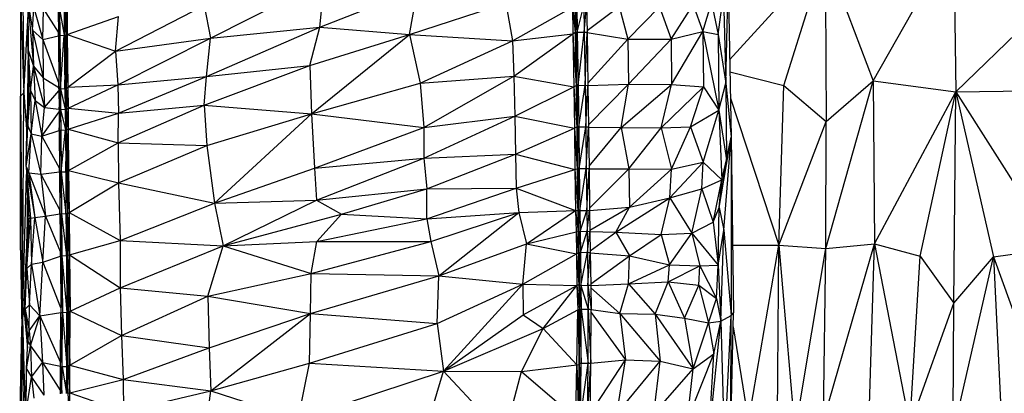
# Model space of a CAD drawing. Header units: millimetres. Extents: x 0 to 2209, y 0 to 979.
# Tile 5 of 27: x 0 to 575, y 432 to 650. Entities that reach past the tile are written whole.
import ezdxf

# ---------------------------------------------------------------- set-up
doc = ezdxf.new("R2010")
doc.units = ezdxf.units.MM
doc.header["$MEASUREMENT"] = 0
doc.layers.add('Crea2D$visibili$tangenti', color=7, linetype='Continuous', true_color=0x000000)

msp = doc.modelspace()

# ---------------------------------------------------------------- linework, layer by layer
at = {"layer": 'Crea2D$visibili$tangenti'}
for p, q in [((414.61, 626.58), (464.03, 680.98)), ((470.4, 679.17), (471.05, 590.57)), ((473.01, 680.95), (498.48, 614.38)), ((111.37, 639.13), (177.96, 672.86)), ((175.25, 645.62), (177.96, 672.86)), ((446.17, 611.54), (467.19, 677.97)), ((498.48, 614.38), (533.4, 675.78)), ((545.7, 673.86), (546.77, 607.93)), ((546.77, 607.93), (616.28, 675.29)), ((175.25, 645.62), (232.34, 668.04)), ((227.59, 641.28), (232.34, 668.04)), ((412.44, 613.04), (413.79, 671.39)), ((413.79, 671.39), (415.44, 581.47)), ((0.39, 666.95), (2.42, 607.38)), ((0.39, 666.95), (0.48, 605.37)), ((1.84, 661.34), (2.42, 607.38)), ((407.98, 641.31), (410.98, 663.45)), ((410.98, 663.45), (412.44, 613.04)), ((4.84, 660.39), (8.05, 622.92)), ((4.84, 660.39), (5.04, 632.23)), ((4.84, 660.39), (7.56, 643.8)), ((7.56, 643.8), (8.34, 656.9)), ((8.34, 656.9), (13.47, 638.36)), ((13.47, 638.36), (13.86, 656.2)), ((13.86, 656.2), (22.56, 642.64)), ((22.39, 656.26), (22.58, 640.84)), ((22.58, 640.84), (23.26, 656.3)), ((23.26, 656.3), (23.45, 640.87)), ((23.26, 656.3), (25.98, 640.99)), ((25.88, 656.43), (26.85, 641.05)), ((25.88, 656.43), (25.98, 640.99)), ((26.66, 656.47), (26.85, 641.05)), ((26.75, 656.47), (27.82, 641.42)), ((26.75, 656.47), (26.85, 641.05)), ((27.72, 656.89), (27.82, 641.42)), ((56.03, 631.68), (107.79, 658.35)), ((107.79, 658.35), (111.37, 639.13)), ((227.59, 641.28), (284, 659.7)), ((284, 659.7), (287.79, 637.75)), ((287.79, 637.75), (322.77, 657.34)), ((322.77, 657.34), (322.97, 641.71)), ((322.77, 657.34), (324.42, 642.71)), ((324.13, 658.13), (324.42, 642.71)), ((324.33, 658.11), (325.59, 642.73)), ((324.33, 658.11), (324.62, 642.68)), ((324.33, 658.11), (324.42, 642.71)), ((325.3, 658.15), (325.59, 642.73)), ((325.59, 642.73), (329.46, 658.24)), ((329.46, 658.24), (329.75, 642.81)), ((329.75, 642.81), (331.11, 658.16)), ((331.11, 658.16), (331.4, 642.74)), ((331.38, 643.65), (350.02, 657.69)), ((350.02, 657.69), (355.25, 638.59)), ((355.25, 638.59), (373.56, 657.48)), ((373.56, 657.48), (380.45, 638.59)), ((380.45, 638.59), (393.34, 658.63)), ((393.34, 658.63), (398.96, 643.09)), ((398.96, 643.09), (404, 659.78)), ((404, 659.78), (407.98, 641.31)), ((2.42, 607.38), (4.89, 653.22)), ((27.82, 641.42), (57.77, 651.93)), ((56.03, 631.68), (57.77, 651.93)), ((4.56, 636.6), (4.92, 649.72)), ((109.14, 616.87), (175.25, 645.62)), ((111.37, 639.13), (175.25, 645.62)), ((169.43, 623.27), (175.25, 645.62)), ((175.25, 645.62), (227.59, 641.28)), ((7.56, 643.8), (8.05, 622.92)), ((7.56, 643.8), (13.76, 616.02)), ((7.56, 643.8), (13.47, 638.36)), ((13.47, 638.36), (22.58, 640.67)), ((13.47, 638.36), (22.85, 612.82)), ((13.47, 638.36), (13.76, 616.02)), ((22.58, 640.84), (23.45, 640.87)), ((22.58, 640.84), (22.88, 609.71)), ((22.88, 609.71), (23.45, 640.87)), ((23.45, 640.87), (25.98, 640.99)), ((23.45, 640.87), (23.75, 609.76)), ((23.75, 609.74), (25.98, 640.99)), ((25.98, 640.99), (26.85, 641.05)), ((25.98, 640.99), (26.36, 609.88)), ((26.36, 609.95), (26.85, 641.05)), ((26.85, 641.05), (27.82, 641.42)), ((26.85, 641.05), (28.11, 610.66)), ((26.85, 641.05), (27.23, 609.94)), ((26.85, 641.05), (27.14, 609.92)), ((27.82, 641.42), (56.03, 631.68)), ((27.82, 641.42), (28.11, 610.66)), ((56.03, 631.68), (111.37, 639.13)), ((57.38, 612), (111.37, 639.13)), ((109.14, 616.87), (111.37, 639.13)), ((169.43, 623.27), (227.59, 641.28)), ((170.5, 595.07), (227.59, 641.28)), ((227.59, 641.28), (287.79, 637.75)), ((227.59, 641.28), (233.89, 612.98)), ((287.79, 637.75), (322.97, 641.71)), ((288.56, 617), (322.97, 641.71)), ((322.97, 641.71), (324.42, 642.71)), ((322.97, 641.71), (323.55, 610.91)), ((322.97, 641.71), (324.91, 611.59)), ((324.42, 642.71), (324.91, 611.59)), ((324.42, 642.71), (324.62, 642.68)), ((324.62, 642.68), (325.59, 642.73)), ((324.62, 642.68), (325.1, 611.56)), ((324.62, 642.68), (324.91, 611.59)), ((325.1, 611.56), (325.59, 642.73)), ((325.59, 642.73), (329.75, 642.81)), ((325.59, 642.73), (326.07, 611.63)), ((326.07, 611.63), (329.75, 642.81)), ((329.75, 642.81), (331.4, 642.74)), ((329.75, 642.81), (330.24, 611.73)), ((330.24, 611.73), (331.4, 642.74)), ((331.4, 642.74), (331.89, 611.63)), ((331.4, 642.43), (355.25, 638.59)), ((331.86, 613.01), (355.25, 638.59)), ((355.25, 638.59), (380.45, 638.59)), ((355.25, 638.59), (355.54, 612.43)), ((355.54, 612.43), (380.45, 638.59)), ((380.45, 638.59), (398.96, 643.09)), ((380.45, 638.59), (380.64, 612.23)), ((380.64, 612.23), (398.96, 643.09)), ((398.96, 643.09), (408.27, 597.31)), ((398.96, 643.09), (407.98, 641.31)), ((398.96, 643.09), (399.25, 610.8)), ((407.98, 641.31), (408.27, 597.31)), ((407.98, 641.31), (412.44, 613.04)), ((4.56, 636.6), (5.52, 614.02)), ((4.56, 636.6), (6.3, 608.68)), ((4.56, 636.6), (5.04, 632.23)), ((233.89, 612.98), (287.79, 637.75)), ((287.79, 637.75), (288.56, 617)), ((5.04, 632.23), (6.3, 608.68)), ((5.04, 632.23), (8.05, 622.92)), ((28.11, 610.66), (56.03, 631.68)), ((56.03, 631.68), (57.38, 612)), ((4.76, 599.68), (5, 626.18)), ((6.3, 608.68), (8.05, 622.92)), ((8.05, 622.92), (14.54, 598.75)), ((8.05, 622.92), (13.76, 616.02)), ((8.05, 622.92), (9.11, 602.79)), ((107.69, 600.17), (169.43, 623.27)), ((109.14, 616.87), (169.43, 623.27)), ((169.43, 623.27), (170.5, 595.07)), ((13.76, 616.02), (14.54, 598.75)), ((13.76, 616.02), (22.87, 610.49)), ((57.38, 612), (109.14, 616.87)), ((57.77, 595.55), (109.14, 616.87)), ((107.69, 600.17), (109.14, 616.87)), ((233.89, 612.98), (288.56, 617)), ((235.93, 587.03), (288.56, 617)), ((288.56, 617), (323.55, 610.91)), ((288.56, 617), (289.14, 593.79)), ((414.74, 619.64), (446.17, 611.54)), ((4.36, 592.19), (5.52, 614.02)), ((4.75, 588.09), (5.52, 614.02)), ((5.52, 614.02), (6.3, 608.68)), ((22.88, 609.71), (23.75, 609.74)), ((22.88, 609.71), (22.97, 597.63)), ((22.97, 597.63), (23.75, 609.74)), ((23.75, 609.74), (26.36, 609.88)), ((23.75, 609.74), (26.46, 597.78)), ((23.75, 609.74), (23.84, 597.64)), ((26.36, 609.88), (27.14, 609.92)), ((26.36, 609.88), (27.33, 597.85)), ((26.36, 609.88), (26.46, 597.78)), ((27.14, 609.92), (27.23, 609.94)), ((27.14, 609.92), (27.34, 597.85)), ((27.23, 609.94), (28.11, 610.66)), ((27.23, 609.94), (28.3, 598.32)), ((27.23, 609.94), (27.34, 597.85)), ((28.11, 610.66), (57.38, 612)), ((28.11, 610.66), (28.3, 598.32)), ((28.3, 598.32), (57.38, 612)), ((57.38, 612), (57.77, 595.55)), ((170.5, 595.07), (233.89, 612.98)), ((233.89, 612.98), (235.93, 587.03)), ((289.14, 593.79), (323.55, 610.91)), ((323.55, 610.91), (324.91, 611.59)), ((323.55, 610.91), (323.94, 586.79)), ((323.55, 610.91), (325.3, 587.41)), ((324.91, 611.59), (325.3, 587.41)), ((324.91, 611.59), (325.1, 611.56)), ((325.1, 611.56), (326.07, 611.63)), ((325.1, 611.56), (325.3, 587.41)), ((325.1, 611.56), (325.49, 587.37)), ((325.49, 587.37), (326.07, 611.63)), ((326.07, 611.63), (330.24, 611.73)), ((326.07, 611.63), (326.46, 587.43)), ((326.46, 587.43), (330.24, 611.73)), ((330.24, 611.73), (330.63, 587.52)), ((330.24, 611.73), (331.89, 611.63)), ((330.63, 587.52), (331.89, 611.63)), ((331.89, 611.6), (355.54, 612.43)), ((331.89, 611.6), (332.18, 587.44)), ((332.16, 588.71), (355.54, 612.43)), ((351.18, 587.16), (355.54, 612.43)), ((351.18, 587.16), (380.64, 612.23)), ((355.54, 612.43), (380.64, 612.23)), ((374.63, 586.89), (380.64, 612.23)), ((374.63, 586.89), (399.25, 610.8)), ((380.64, 612.23), (399.25, 610.8)), ((391.79, 587.52), (399.25, 610.8)), ((399.25, 610.8), (408.27, 597.31)), ((408.27, 597.31), (412.44, 613.04)), ((412.44, 613.04), (415.44, 581.47)), ((412.44, 613.04), (412.72, 568.15)), ((443.26, 518.38), (446.17, 611.54)), ((446.17, 611.54), (471.05, 590.57)), ((470.79, 516.46), (498.48, 614.38)), ((471.05, 590.57), (498.48, 614.38)), ((498.48, 614.38), (499.3, 519.22)), ((498.48, 614.38), (546.77, 607.93)), ((0.48, 605.37), (2.42, 607.38)), ((0.48, 605.37), (1.55, 475.39)), ((0.48, 515.51), (0.48, 605.37)), ((1.55, 475.39), (2.42, 607.38)), ((2.42, 607.38), (4.16, 583.46)), ((4.75, 588.09), (6.3, 608.68)), ((6.3, 608.68), (6.79, 583.46)), ((6.3, 608.68), (9.11, 602.79)), ((14.54, 598.75), (22.88, 608.59)), ((415.02, 604.29), (443.26, 518.38)), ((499.3, 519.22), (546.77, 607.93)), ((525.82, 512), (546.77, 607.93)), ((545.49, 484.64), (546.77, 607.93)), ((546.77, 607.93), (605.27, 608.75)), ((546.77, 607.93), (568.63, 511.66)), ((546.77, 607.93), (604.5, 516.8)), ((6.79, 583.46), (9.11, 602.79)), ((9.11, 602.79), (12.99, 582.03)), ((9.11, 602.79), (14.54, 598.75)), ((12.99, 582.03), (14.54, 598.75)), ((14.54, 598.75), (22.97, 597.85)), ((27.34, 597.85), (28.3, 598.32)), ((28.3, 598.32), (57.77, 595.55)), ((28.3, 598.32), (28.4, 586.05)), ((57.57, 578.14), (107.69, 600.17)), ((57.77, 595.55), (107.69, 600.17)), ((107.69, 600.17), (170.5, 595.07)), ((107.69, 600.17), (109.34, 576.58)), ((12.99, 582.03), (22.98, 596.24)), ((22.97, 597.63), (23.84, 597.64)), ((22.97, 597.63), (23.07, 585.51)), ((23.07, 585.51), (23.84, 597.64)), ((23.84, 597.64), (26.46, 597.78)), ((23.84, 597.64), (26.66, 585.66)), ((23.84, 597.64), (23.94, 585.53)), ((26.46, 597.78), (27.34, 597.83)), ((26.46, 597.78), (26.66, 585.66)), ((26.46, 597.78), (27.43, 585.72)), ((27.34, 597.85), (28.4, 586.05)), ((27.34, 597.83), (27.43, 585.72)), ((28.4, 586.05), (57.77, 595.55)), ((57.57, 578.14), (57.77, 595.55)), ((109.34, 576.58), (170.5, 595.07)), ((113.8, 543.03), (170.5, 595.07)), ((170.5, 595.07), (235.93, 587.03)), ((170.5, 595.07), (172.25, 563.46)), ((235.93, 587.03), (289.14, 593.79)), ((236.02, 569.18), (289.14, 593.79)), ((289.14, 593.79), (323.94, 586.79)), ((289.14, 593.79), (289.62, 571.54)), ((391.79, 587.52), (408.27, 597.31)), ((399.06, 566.81), (408.27, 597.31)), ((408.27, 597.31), (412.72, 568.15)), ((408.27, 597.31), (410.01, 556.56)), ((3.78, 566.24), (4.36, 592.19)), ((3.78, 564.35), (4.36, 592.19)), ((3.78, 564.35), (4.75, 588.09)), ((4.36, 592.19), (4.75, 588.09)), ((4.75, 588.09), (6.79, 583.46)), ((172.25, 563.46), (235.93, 587.03)), ((235.93, 587.03), (236.02, 569.18)), ((289.62, 571.54), (323.94, 586.79)), ((323.94, 586.79), (325.3, 587.41)), ((323.94, 586.79), (324.23, 562.64)), ((323.94, 586.79), (325.59, 563.09)), ((325.3, 587.41), (325.59, 563.09)), ((325.3, 587.41), (325.49, 587.37)), ((325.49, 587.37), (326.46, 587.43)), ((325.49, 587.37), (325.78, 563.06)), ((325.49, 587.37), (325.59, 563.09)), ((325.78, 563.06), (326.46, 587.43)), ((326.46, 587.43), (330.63, 587.52)), ((326.46, 587.43), (326.75, 563.11)), ((326.75, 563.11), (330.63, 587.52)), ((330.63, 587.52), (332.18, 587.44)), ((330.63, 587.52), (330.91, 563.18)), ((330.91, 563.18), (332.18, 587.44)), ((332.18, 587.44), (332.56, 563.12)), ((332.18, 587.34), (351.18, 587.16)), ((332.54, 564.63), (351.18, 587.16)), ((351.18, 587.16), (355.83, 562.98)), ((351.18, 587.16), (374.63, 586.89)), ((355.83, 562.98), (374.63, 586.89)), ((374.63, 586.89), (391.79, 587.52)), ((374.63, 586.89), (380.64, 562.71)), ((380.64, 562.71), (391.79, 587.52)), ((391.79, 587.52), (399.06, 566.81)), ((443.26, 518.38), (471.05, 590.57)), ((470.79, 516.46), (471.05, 590.57)), ((3.78, 564.35), (6.79, 583.46)), ((5.43, 560.7), (6.79, 583.46)), ((6.79, 583.46), (12.31, 559.86)), ((6.79, 583.46), (12.99, 582.03)), ((12.31, 559.86), (12.99, 582.03)), ((12.99, 582.03), (23.07, 585.27)), ((12.99, 582.03), (23.25, 563.26)), ((23.07, 585.51), (23.94, 585.53)), ((23.07, 585.51), (23.26, 561.17)), ((23.26, 561.17), (23.94, 585.53)), ((23.94, 585.53), (26.66, 585.66)), ((23.94, 585.53), (24.14, 561.19)), ((24.14, 561.19), (26.66, 585.66)), ((26.66, 585.66), (27.43, 585.71)), ((26.66, 585.66), (26.85, 561.32)), ((26.85, 561.32), (27.43, 585.71)), ((27.43, 585.72), (28.4, 586.05)), ((27.43, 585.72), (28.59, 561.94)), ((27.43, 585.71), (27.62, 561.39)), ((27.43, 585.71), (27.72, 561.37)), ((28.4, 586.05), (57.57, 578.14)), ((28.4, 586.05), (28.59, 561.94)), ((408.56, 540.46), (415.44, 581.47)), ((411.27, 527.22), (415.44, 581.47)), ((412.72, 568.15), (415.44, 581.47)), ((415.44, 581.47), (416.89, 478.99)), ((415.44, 581.47), (415.54, 477.47)), ((28.59, 561.94), (57.57, 578.14)), ((57.57, 578.14), (109.34, 576.58)), ((57.57, 578.14), (57.77, 554.73)), ((57.77, 554.73), (109.34, 576.58)), ((109.34, 576.58), (113.8, 543.03)), ((236.02, 569.18), (289.62, 571.54)), ((237.86, 551.29), (289.62, 571.54)), ((289.62, 571.54), (324.23, 562.64)), ((289.62, 571.54), (290.01, 551.72)), ((3.78, 564.35), (3.78, 566.24)), ((3.78, 564.35), (5.43, 534.12)), ((3.78, 564.35), (5.43, 560.7)), ((3.78, 564.35), (8.82, 534.53)), ((3.78, 564.35), (6.3, 534.18)), ((172.25, 563.46), (236.02, 569.18)), ((173.41, 544.79), (236.02, 569.18)), ((236.02, 569.18), (237.86, 551.29)), ((379.67, 546.07), (399.06, 566.81)), ((380.64, 562.71), (399.06, 566.81)), ((398.38, 551.29), (399.06, 566.81)), ((399.06, 566.81), (410.01, 556.56)), ((408.56, 540.46), (412.72, 568.15)), ((410.01, 556.56), (412.72, 568.15)), ((1.55, 475.39), (4.02, 559.72)), ((3.99, 560.47), (4.75, 539.83)), ((5.43, 560.7), (15.02, 535.34)), ((5.43, 560.7), (8.82, 534.53)), ((5.43, 560.7), (12.31, 559.86)), ((12.31, 559.86), (23.26, 561.16)), ((12.31, 559.86), (15.02, 535.34)), ((12.31, 559.86), (23.44, 538.9)), ((23.26, 561.17), (24.14, 561.19)), ((23.26, 561.17), (23.45, 536.76)), ((23.45, 536.76), (24.14, 561.19)), ((24.14, 561.19), (26.85, 561.32)), ((24.14, 561.19), (27.04, 536.91)), ((24.14, 561.19), (24.43, 536.78)), ((26.85, 561.32), (27.62, 561.39)), ((26.85, 561.32), (27.04, 536.91)), ((27.04, 536.91), (27.62, 561.39)), ((27.62, 561.39), (27.91, 536.97)), ((27.62, 561.39), (27.72, 561.37)), ((27.72, 561.37), (28.59, 561.94)), ((27.72, 561.37), (28.88, 537.56)), ((27.72, 561.37), (27.91, 536.95)), ((28.59, 561.94), (57.77, 554.73)), ((28.59, 561.94), (28.88, 537.56)), ((113.8, 543.03), (172.25, 563.46)), ((172.25, 563.46), (173.41, 544.79)), ((290.01, 551.72), (324.23, 562.64)), ((324.23, 562.64), (325.59, 563.09)), ((324.23, 562.64), (324.62, 538.63)), ((324.23, 562.64), (325.98, 538.68)), ((325.59, 563.09), (325.98, 538.68)), ((325.59, 563.09), (325.78, 563.06)), ((325.78, 563.06), (326.75, 563.11)), ((325.78, 563.06), (325.98, 538.68)), ((325.78, 563.06), (326.17, 538.65)), ((326.17, 538.65), (326.75, 563.11)), ((326.75, 563.11), (330.91, 563.18)), ((326.75, 563.11), (327.14, 538.7)), ((327.14, 538.7), (330.91, 563.18)), ((330.91, 563.18), (331.3, 538.77)), ((330.91, 563.18), (332.56, 563.12)), ((331.3, 538.77), (332.56, 563.12)), ((332.56, 563.12), (332.86, 538.73)), ((332.56, 563.01), (355.83, 562.98)), ((332.84, 539.96), (355.83, 562.98)), ((355.83, 562.98), (356.12, 540.61)), ((355.83, 562.98), (380.64, 562.71)), ((356.12, 540.61), (380.64, 562.71)), ((379.67, 546.07), (380.64, 562.71)), ((28.88, 537.56), (57.77, 554.73)), ((57.77, 554.73), (113.8, 543.03)), ((57.77, 554.73), (58.64, 521.09)), ((398.38, 551.29), (410.01, 556.56)), ((404.97, 531.93), (410.01, 556.56)), ((408.56, 540.46), (410.01, 556.56)), ((173.41, 544.79), (237.86, 551.29)), ((187.95, 536.59), (237.86, 551.29)), ((237.86, 551.29), (290.01, 551.72)), ((237.86, 533.88), (290.01, 551.72)), ((237.86, 533.88), (237.86, 551.29)), ((290.01, 551.72), (324.62, 538.63)), ((290.01, 551.72), (291.47, 537.46)), ((379.67, 546.07), (398.38, 551.29)), ((392.57, 525.54), (398.38, 551.29)), ((398.38, 551.29), (404.97, 531.93)), ((4.5, 530.81), (4.52, 546.04)), ((58.64, 521.09), (113.8, 543.03)), ((113.8, 543.03), (173.41, 544.79)), ((113.8, 543.03), (118.74, 518.06)), ((118.74, 518.06), (173.41, 544.79)), ((173.41, 544.79), (187.95, 536.59)), ((332.86, 538.73), (356.12, 540.61)), ((333.04, 527.17), (356.12, 540.61)), ((348.07, 526.05), (379.67, 546.07)), ((348.07, 526.05), (356.12, 540.61)), ((356.12, 540.61), (379.67, 546.07)), ((374.54, 524.61), (379.67, 546.07)), ((379.67, 546.07), (392.57, 525.54)), ((4.17, 518.43), (4.75, 539.83)), ((4.75, 539.83), (5.43, 534.12)), ((8.82, 534.53), (15.02, 535.34)), ((13.47, 508.46), (15.02, 535.34)), ((15.02, 535.34), (23.45, 536.68)), ((15.02, 535.34), (23.72, 514.76)), ((23.45, 536.76), (24.43, 536.78)), ((23.45, 536.76), (23.46, 536.68)), ((23.45, 536.76), (23.75, 512.31)), ((23.75, 512.31), (24.43, 536.78)), ((24.43, 536.78), (27.04, 536.91)), ((24.43, 536.78), (27.34, 512.46)), ((24.43, 536.78), (24.62, 512.31)), ((27.04, 536.91), (27.91, 536.97)), ((27.04, 536.91), (27.34, 512.46)), ((27.34, 512.46), (27.91, 536.97)), ((27.91, 536.95), (28.88, 537.56)), ((27.91, 536.95), (29.08, 512.77)), ((27.91, 536.95), (28.11, 512.52)), ((27.91, 536.95), (28.21, 512.48)), ((28.88, 537.56), (58.64, 521.09)), ((28.88, 537.56), (29.08, 512.77)), ((118.74, 518.06), (187.95, 536.59)), ((173.6, 520.52), (187.95, 536.59)), ((187.95, 536.59), (237.86, 533.88)), ((237.86, 533.88), (291.47, 537.46)), ((240.09, 520.7), (291.47, 537.46)), ((244.84, 500.59), (291.47, 537.46)), ((291.47, 537.46), (324.62, 538.63)), ((291.47, 537.46), (296.02, 519.18)), ((296.02, 519.18), (324.62, 538.63)), ((324.62, 538.63), (325.98, 538.68)), ((324.62, 538.63), (325, 526.18)), ((324.62, 538.63), (326.17, 526.45)), ((325.98, 538.68), (326.17, 526.45)), ((325.98, 538.68), (326.17, 538.65)), ((326.17, 538.65), (327.14, 538.7)), ((326.17, 526.45), (326.17, 538.65)), ((326.17, 538.65), (326.36, 526.44)), ((326.36, 526.44), (327.14, 538.7)), ((327.14, 538.7), (331.3, 538.77)), ((327.14, 538.7), (327.33, 526.46)), ((327.33, 526.46), (331.3, 538.77)), ((331.3, 538.77), (331.5, 526.54)), ((331.3, 538.77), (332.86, 538.73)), ((331.5, 526.54), (332.86, 538.73)), ((332.86, 538.73), (333.05, 526.51)), ((404.97, 531.93), (408.56, 540.46)), ((407.88, 506.72), (408.56, 540.46)), ((408.56, 540.46), (411.27, 527.22)), ((3.68, 505.61), (5.43, 534.12)), ((4.17, 504.91), (6.3, 534.18)), ((4.17, 518.43), (5.43, 534.12)), ((4.17, 504.91), (5.43, 534.12)), ((5.43, 534.12), (6.3, 534.18)), ((6.3, 534.18), (8.82, 534.53)), ((6.3, 534.18), (6.98, 507.44)), ((6.98, 507.44), (8.82, 534.53)), ((8.82, 534.53), (13.47, 508.46)), ((173.6, 520.52), (237.86, 533.88)), ((237.86, 533.88), (240.09, 520.7)), ((392.57, 525.54), (404.97, 531.93)), ((404.97, 531.93), (407.88, 506.72)), ((296.02, 519.18), (325, 526.18)), ((325, 526.18), (326.17, 526.45)), ((325, 526.18), (325.1, 513.49)), ((325, 526.18), (326.36, 514.22)), ((326.17, 526.45), (326.36, 514.22)), ((326.17, 526.45), (326.36, 526.44)), ((326.36, 526.44), (327.33, 526.46)), ((326.36, 526.44), (326.46, 514.2)), ((326.36, 514.22), (326.36, 526.44)), ((326.46, 514.2), (327.33, 526.46)), ((327.33, 526.46), (331.5, 526.54)), ((327.33, 526.46), (327.52, 514.23)), ((327.52, 514.23), (331.5, 526.54)), ((331.5, 526.54), (333.05, 526.51)), ((331.5, 526.54), (331.6, 514.31)), ((331.6, 514.31), (333.05, 526.51)), ((333.05, 526.51), (333.25, 514.28)), ((333.05, 526.36), (348.07, 526.05)), ((333.23, 515.14), (348.07, 526.05)), ((348.07, 526.05), (374.54, 524.61)), ((348.07, 526.05), (356.21, 512.22)), ((356.21, 512.22), (374.54, 524.61)), ((374.54, 524.61), (392.57, 525.54)), ((374.54, 524.61), (379.48, 507)), ((379.48, 507), (392.57, 525.54)), ((392.57, 525.54), (407.88, 506.72)), ((392.57, 525.54), (397.22, 506.32)), ((407.88, 506.72), (411.27, 527.22)), ((409.53, 474.13), (411.27, 527.22)), ((411.27, 527.22), (415.54, 477.47)), ((3.68, 505.61), (4.17, 518.43)), ((29.08, 512.77), (58.64, 521.09)), ((58.64, 521.09), (118.74, 518.06)), ((58.64, 521.09), (58.74, 493.58)), ((58.74, 493.58), (118.74, 518.06)), ((109.92, 488.62), (118.74, 518.06)), ((118.74, 518.06), (173.6, 520.52)), ((118.74, 518.06), (170.21, 501.96)), ((170.21, 501.96), (240.09, 520.7)), ((170.21, 501.96), (173.6, 520.52)), ((173.6, 520.52), (240.09, 520.7)), ((240.09, 520.7), (244.84, 500.59)), ((244.84, 500.59), (296.02, 519.18)), ((293.89, 495.75), (296.02, 519.18)), ((296.02, 519.18), (325.1, 513.49)), ((416.33, 518.42), (443.26, 518.38)), ((425.53, 415.35), (443.26, 518.38)), ((442.39, 386.58), (443.26, 518.38)), ((443.26, 518.38), (470.79, 516.46)), ((443.26, 518.38), (452.71, 409.13)), ((469.46, 416.43), (499.3, 519.22)), ((470.79, 516.46), (499.3, 519.22)), ((496.09, 415.79), (499.3, 519.22)), ((499.3, 519.22), (519.89, 412.85)), ((499.3, 519.22), (525.82, 512)), ((0.48, 515.51), (1.26, 469.56)), ((0.48, 515.51), (1.55, 475.39)), ((13.47, 508.46), (23.75, 512.06)), ((23.75, 512.31), (24.91, 479.28)), ((23.75, 512.31), (23.94, 479.21)), ((23.75, 512.31), (24.62, 512.31)), ((24.62, 512.31), (27.34, 512.46)), ((24.62, 512.31), (24.91, 479.21)), ((24.62, 512.31), (27.62, 479.36)), ((27.34, 512.46), (28.11, 512.52)), ((27.34, 512.46), (28.4, 479.4)), ((27.34, 512.46), (27.62, 479.36)), ((28.11, 512.52), (28.4, 479.4)), ((28.11, 512.52), (28.5, 479.39)), ((28.11, 512.52), (28.21, 512.48)), ((28.21, 512.48), (29.08, 512.77)), ((28.21, 512.48), (29.47, 479.87)), ((28.21, 512.48), (28.5, 479.39)), ((29.08, 512.77), (58.74, 493.58)), ((29.08, 512.77), (29.47, 479.87)), ((293.89, 495.75), (325.1, 513.49)), ((325.1, 513.49), (326.36, 514.22)), ((325.1, 513.49), (325.39, 494.89)), ((325.1, 513.49), (326.55, 495.58)), ((326.36, 514.22), (326.55, 495.58)), ((326.36, 514.22), (326.46, 514.2)), ((326.46, 514.2), (327.52, 514.23)), ((326.46, 514.2), (326.55, 495.58)), ((326.46, 514.2), (326.75, 494.98)), ((326.75, 494.98), (327.52, 514.23)), ((327.52, 514.23), (331.6, 514.31)), ((327.52, 514.23), (327.72, 495.01)), ((327.72, 495.01), (331.6, 514.31)), ((331.6, 514.31), (331.89, 495.09)), ((331.6, 514.31), (333.25, 514.28)), ((331.89, 495.09), (333.25, 514.28)), ((333.25, 514.28), (333.53, 495.04)), ((333.25, 514.05), (356.21, 512.22)), ((333.52, 495.97), (356.21, 512.22)), ((355.54, 495.84), (356.21, 512.22)), ((356.21, 512.22), (379.48, 507)), ((452.71, 409.13), (470.79, 516.46)), ((469.46, 416.43), (470.79, 516.46)), ((519.89, 412.85), (525.82, 512)), ((525.82, 512), (545.49, 484.64)), ((568.63, 511.66), (604.5, 516.8)), ((4.17, 504.91), (6.98, 507.44)), ((5.82, 483.66), (6.98, 507.44)), ((6.98, 507.44), (13.47, 508.46)), ((6.98, 507.44), (11.73, 477.2)), ((11.73, 477.2), (13.47, 508.46)), ((13.47, 508.46), (23.92, 482.03)), ((355.54, 495.84), (379.48, 507)), ((378.8, 497.14), (379.48, 507)), ((378.8, 497.14), (397.22, 506.32)), ((379.48, 507), (397.22, 506.32)), ((396.63, 495.15), (397.22, 506.32)), ((397.22, 506.32), (407.88, 506.72)), ((397.22, 506.32), (407.01, 487.42)), ((407.01, 487.42), (407.88, 506.72)), ((407.88, 506.72), (409.53, 474.13)), ((545.03, 408.66), (568.63, 511.66)), ((545.49, 484.64), (568.63, 511.66)), ((568.63, 511.66), (604.55, 412.49)), ((568.63, 511.66), (573.44, 412.57)), ((2.52, 479.55), (3.68, 505.61)), ((3.1, 481.16), (3.68, 505.61)), ((3.1, 481.16), (4.17, 504.91)), ((3.68, 505.61), (4.17, 504.91)), ((4.17, 504.91), (5.82, 483.66)), ((109.92, 488.62), (170.21, 501.96)), ((169.82, 478.65), (170.21, 501.96)), ((169.82, 478.65), (244.84, 500.59)), ((170.21, 501.96), (244.84, 500.59)), ((243.78, 472.72), (244.84, 500.59)), ((244.84, 500.59), (293.89, 495.75)), ((243.78, 472.72), (293.89, 495.75)), ((247.46, 444.87), (293.89, 495.75)), ((293.89, 495.75), (325.39, 494.89)), ((293.89, 495.75), (293.99, 477.8)), ((293.99, 477.8), (325.39, 494.89)), ((305.71, 469.88), (325.39, 494.89)), ((325.39, 494.89), (326.55, 495.58)), ((325.39, 494.89), (326.85, 481.12)), ((325.39, 494.89), (325.98, 480.68)), ((326.55, 495.58), (326.85, 481.12)), ((326.55, 495.58), (326.95, 481.09)), ((326.55, 495.58), (326.75, 494.98)), ((326.75, 494.98), (327.72, 495.01)), ((326.75, 494.98), (327.91, 481.14)), ((326.75, 494.98), (326.95, 481.09)), ((327.72, 495.01), (331.89, 495.09)), ((327.72, 495.01), (327.91, 481.14)), ((327.72, 495.01), (332.08, 481.21)), ((331.89, 495.09), (333.73, 481.17)), ((331.89, 495.09), (332.08, 481.21)), ((331.89, 495.09), (333.53, 495.04)), ((333.53, 494.99), (355.54, 495.84)), ((333.53, 495.04), (333.73, 481.17)), ((333.53, 494.99), (333.53, 495.04)), ((350.4, 478.65), (355.54, 495.84)), ((355.54, 495.84), (378.8, 497.14)), ((355.54, 495.84), (371.04, 478.13)), ((371.04, 478.13), (378.8, 497.14)), ((378.8, 497.14), (388.2, 475.96)), ((378.8, 497.14), (396.63, 495.15)), ((388.2, 475.96), (396.63, 495.15)), ((396.63, 495.15), (407.01, 487.42)), ((396.63, 495.15), (402.36, 473.24)), ((29.47, 479.87), (58.74, 493.58)), ((58.74, 493.58), (109.92, 488.62)), ((58.74, 493.58), (59.42, 465.75)), ((333.55, 493.63), (350.4, 478.65)), ((3.1, 481.16), (5.82, 483.66)), ((5.62, 468.45), (5.82, 483.66)), ((5.82, 483.66), (11.73, 477.2)), ((59.42, 465.75), (109.92, 488.62)), ((109.92, 488.62), (169.82, 478.65)), ((109.92, 488.62), (110.59, 458.58)), ((402.36, 473.24), (407.01, 487.42)), ((407.01, 487.42), (409.53, 474.13)), ((519.89, 412.85), (545.49, 484.64)), ((545.03, 408.66), (545.49, 484.64)), ((1.55, 475.39), (2.54, 480.02)), ((2.52, 479.55), (3.1, 481.16)), ((2.52, 479.55), (4.75, 462.27)), ((2.52, 479.55), (4.58, 458.32)), ((3.1, 481.16), (5.62, 468.45)), ((3.1, 481.16), (4.75, 462.27)), ((11.73, 477.2), (23.94, 479.12)), ((23.84, 447.57), (24.91, 479.21)), ((23.84, 447.57), (23.94, 479.21)), ((23.94, 479.21), (23.94, 479.12)), ((23.94, 479.21), (24.91, 479.21)), ((24.82, 447.59), (24.91, 479.21)), ((24.91, 479.21), (27.62, 479.36)), ((24.91, 479.21), (27.53, 447.72)), ((27.53, 447.72), (28.4, 479.4)), ((27.53, 447.72), (27.62, 479.36)), ((27.62, 479.36), (28.4, 479.4)), ((28.3, 447.8), (28.4, 479.4)), ((28.3, 447.8), (28.5, 479.39)), ((28.4, 479.4), (28.5, 479.39)), ((28.4, 447.8), (28.5, 479.39)), ((28.5, 479.39), (29.47, 479.87)), ((28.5, 479.39), (29.37, 448.4)), ((29.37, 448.4), (29.47, 479.87)), ((29.47, 479.87), (59.42, 465.75)), ((110.59, 458.58), (169.82, 478.65)), ((111.57, 433.42), (169.82, 478.65)), ((169.24, 449.7), (169.82, 478.65)), ((169.82, 478.65), (243.78, 472.72)), ((247.46, 444.87), (293.99, 477.8)), ((293.99, 477.8), (305.71, 469.88)), ((305.71, 469.88), (325.98, 480.68)), ((325.39, 448.73), (325.98, 480.68)), ((325.98, 480.68), (326.85, 481.12)), ((325.98, 480.68), (326.75, 448.89)), ((326.75, 448.89), (326.85, 481.12)), ((326.85, 481.12), (326.95, 481.09)), ((326.85, 449.54), (326.85, 481.12)), ((326.85, 449.54), (326.95, 481.09)), ((326.95, 481.09), (327.91, 481.14)), ((326.95, 481.09), (327.82, 449.57)), ((327.82, 449.57), (327.91, 481.14)), ((327.91, 481.14), (332.08, 481.21)), ((327.91, 481.14), (331.98, 449.64)), ((331.98, 449.64), (332.08, 481.21)), ((332.08, 481.21), (333.73, 481.17)), ((332.08, 481.21), (333.53, 449.6)), ((333.53, 449.61), (333.73, 481.17)), ((333.71, 479.09), (353.89, 451.53)), ((333.72, 480.87), (350.4, 478.65)), ((350.4, 478.65), (374.05, 450.78)), ((350.4, 478.65), (371.04, 478.13)), ((350.4, 478.65), (353.89, 451.53)), ((371.04, 478.13), (388.2, 475.96)), ((371.04, 478.13), (393.34, 446.38)), ((371.04, 478.13), (374.05, 450.78)), ((409.53, 474.13), (415.54, 477.47)), ((411.56, 396.47), (415.54, 477.47)), ((415.24, 408.18), (416.89, 478.99)), ((415.24, 408.18), (415.54, 477.47)), ((415.54, 477.47), (416.89, 478.99)), ((0, 350.62), (1.55, 475.39)), ((0.19, 421.68), (1.55, 475.39)), ((1.26, 469.56), (1.55, 475.39)), ((1.55, 475.39), (3.41, 410.48)), ((1.55, 475.39), (2.62, 357.59)), ((5.62, 468.45), (11.73, 477.2)), ((6.3, 459.73), (11.73, 477.2)), ((11.73, 477.2), (13.38, 450.03)), ((11.73, 477.2), (23.85, 450.06)), ((169.24, 449.7), (243.78, 472.72)), ((243.78, 472.72), (247.46, 444.87)), ((388.2, 475.96), (402.36, 473.24)), ((388.2, 475.96), (393.34, 446.38)), ((393.34, 446.38), (402.36, 473.24)), ((402.36, 473.24), (409.53, 474.13)), ((402.36, 473.24), (405.45, 455.11)), ((402.55, 406.3), (409.53, 474.13)), ((405.45, 455.11), (409.53, 474.13)), ((409.53, 474.13), (411.56, 396.47)), ((0.19, 421.68), (1.26, 469.56)), ((4.75, 462.27), (5.62, 468.45)), ((5.62, 468.45), (6.3, 459.73)), ((247.46, 444.87), (305.71, 469.88)), ((293.12, 444.82), (305.71, 469.88)), ((305.71, 469.88), (325.39, 448.73)), ((416.7, 470.82), (425.53, 415.35)), ((4.07, 446.32), (4.75, 462.27)), ((4.75, 462.27), (6.3, 459.73)), ((29.37, 448.4), (59.42, 465.75)), ((59.42, 465.75), (110.59, 458.58)), ((59.42, 465.75), (60.48, 440.15)), ((4.07, 446.32), (6.3, 459.73)), ((6.3, 459.73), (6.88, 441.48)), ((6.3, 459.73), (13.38, 450.03)), ((60.48, 440.15), (110.59, 458.58)), ((110.59, 458.58), (111.57, 433.42)), ((389.95, 416.24), (405.45, 455.11)), ((393.34, 446.38), (405.45, 455.11)), ((402.55, 406.3), (405.45, 455.11)), ((6.88, 441.48), (13.38, 450.03)), ((13.38, 450.03), (23.76, 433.47)), ((13.38, 450.03), (14.05, 431.04)), ((13.38, 450.03), (23.84, 447.9)), ((111.57, 433.42), (169.24, 449.7)), ((162.74, 417.12), (169.24, 449.7)), ((169.24, 449.7), (247.46, 444.87)), ((293.12, 444.82), (325.39, 448.73)), ((324.71, 417.67), (325.39, 448.73)), ((325.39, 448.73), (326.75, 448.89)), ((325.39, 448.73), (326.36, 418.1)), ((326.36, 418.1), (326.85, 449.54)), ((326.36, 418.1), (326.75, 448.89)), ((326.46, 418.05), (327.82, 449.57)), ((326.46, 418.05), (326.85, 449.54)), ((326.75, 448.89), (326.85, 449.54)), ((326.85, 449.54), (327.82, 449.57)), ((327.52, 418.09), (331.98, 449.64)), ((327.52, 418.09), (327.82, 449.57)), ((327.82, 449.57), (331.98, 449.64)), ((331.6, 418.18), (331.98, 449.64)), ((331.6, 418.18), (333.53, 449.6)), ((331.98, 449.64), (333.53, 449.6)), ((333.15, 418.1), (333.53, 449.6)), ((333.17, 420.13), (353.89, 451.53)), ((333.53, 449.61), (353.89, 451.53)), ((348.65, 420.07), (353.89, 451.53)), ((348.65, 420.07), (374.05, 450.78)), ((353.89, 451.53), (374.05, 450.78)), ((370.37, 420.01), (374.05, 450.78)), ((374.05, 450.78), (393.34, 446.38)), ((3.59, 420.1), (4.07, 446.32)), ((3.88, 437.84), (4.07, 446.32)), ((4.07, 446.32), (6.88, 441.48)), ((23.75, 431.82), (23.84, 447.57)), ((23.84, 447.57), (24.82, 447.59)), ((23.84, 447.57), (24.62, 431.84)), ((24.62, 431.84), (24.82, 447.59)), ((24.82, 447.59), (27.53, 447.72)), ((24.82, 447.59), (27.34, 431.98)), ((27.34, 431.98), (27.53, 447.72)), ((27.53, 447.72), (28.3, 447.8)), ((27.53, 447.72), (28.21, 432.07)), ((28.21, 432.07), (28.3, 447.8)), ((28.21, 432.07), (28.4, 447.8)), ((28.3, 447.8), (28.4, 447.8)), ((28.4, 447.8), (29.37, 448.4)), ((28.4, 447.8), (29.27, 432.34)), ((29.27, 432.34), (29.37, 448.4)), ((29.37, 448.4), (60.48, 440.15)), ((162.74, 417.12), (247.46, 444.87)), ((236.12, 406.89), (247.46, 444.87)), ((247.46, 444.87), (283.13, 407.08)), ((247.46, 444.87), (293.12, 444.82)), ((283.13, 407.08), (293.12, 444.82)), ((293.12, 444.82), (324.71, 417.67)), ((370.37, 420.01), (393.34, 446.38)), ((389.95, 416.24), (393.34, 446.38)), ((3.41, 410.48), (3.88, 437.84)), ((3.59, 420.1), (6.88, 441.48)), ((3.59, 420.1), (3.88, 437.84)), ((6.88, 441.48), (14.05, 431.04)), ((6.88, 441.48), (8.34, 429.14)), ((29.27, 432.34), (60.48, 440.15)), ((60.48, 440.15), (111.57, 433.42)), ((60.48, 440.15), (60.58, 421.5)), ((28.21, 432.07), (29.27, 432.34)), ((28.21, 432.07), (29.08, 416.57)), ((29.08, 416.57), (29.27, 432.34)), ((29.27, 432.34), (60.58, 421.5)), ((60.58, 421.5), (111.57, 433.42)), ((109.24, 415.86), (111.57, 433.42)), ((111.57, 433.42), (162.74, 417.12))]:
    msp.add_line(p, q, dxfattribs=at)

doc.saveas('drawing.dxf')
